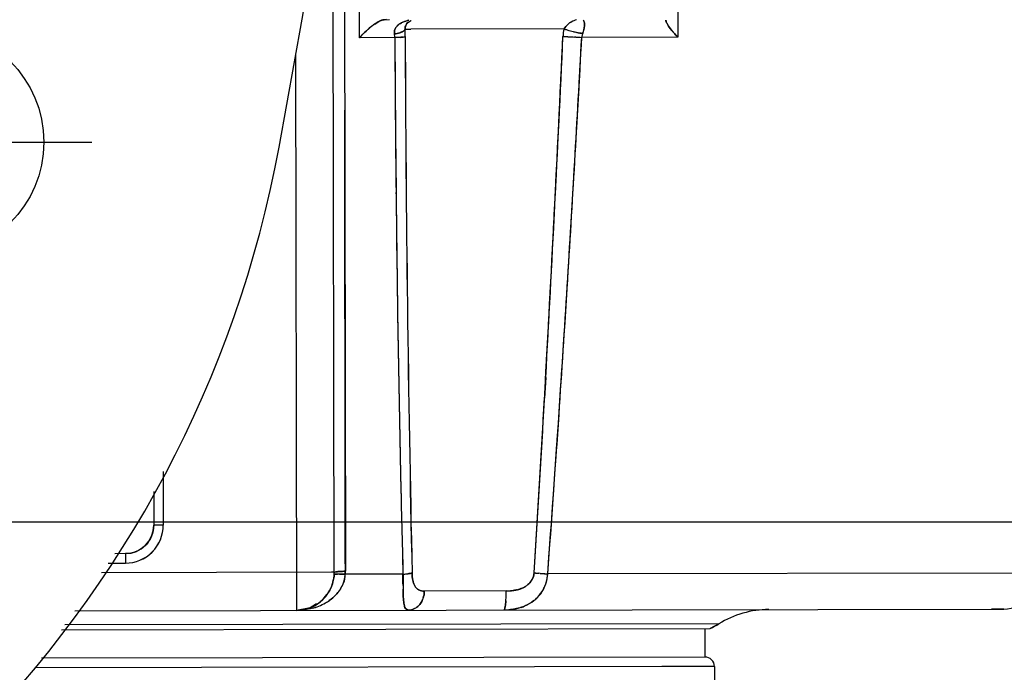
# Model space of a CAD drawing. Header units: millimetres. Extents: x 4086 to 10416, y 123 to 1549.
# Tile 143 of 256: x 7038 to 7051, y 1110 to 1119. Entities that reach past the tile are written whole.
import ezdxf

# ---------------------------------------------------------------- set-up
doc = ezdxf.new("R2010")
doc.units = ezdxf.units.MM
doc.linetypes.add('CENTER', pattern=[0.6, 0.375, -0.075, 0.075, -0.075])
for name, color, linetype in [('中心线', 7, 'Continuous'), ('外形图', 7, 'Continuous'), ('尺寸标注', 7, 'Continuous')]:
    doc.layers.add(name, color=color, linetype=linetype)
doc.styles.add('思源黑', font='SourceHanSansCN-Normal.ttf')
doc.dimstyles.new('尺寸标注_1_4比例中六', dxfattribs={"dimtxt": 10, "dimasz": 8, "dimexe": 2, "dimexo": 1.5, "dimgap": 1, "dimtad": 1, "dimdec": 1, "dimlfac": 4, "dimdsep": 46, "dimtxsty": '思源黑', "dimcen": 0.09, "dimadec": 0, "dimazin": 0, "dimtp": 0.01, "dimtm": 0.01, "dimtfac": 1, "dimtdec": 1, "dimtofl": 0, "dimtmove": 0, "dimatfit": 3, "dimfxl": 1, "dimtolj": 1, "dimarcsym": 0})

# ---------------------------------------------------------------- blocks, each defined once
blk = doc.blocks.new('*D661')
at = {"layer": 'Defpoints', "color": 0}
for p in [(7035.111, 1194.714), (7035.111, 1112.214), (7111.452, 1112.214)]:
    blk.add_point(p, dxfattribs=at)
at = {"layer": '尺寸标注', "color": 0, "lineweight": -2}
for p, q in [((7036.611, 1194.714), (7113.452, 1194.714)), ((7111.452, 1186.714), (7111.452, 1120.214)), ((7036.611, 1112.214), (7113.452, 1112.214)), ((7111.452, 1112.214), (7111.452, 1080.82))]:
    blk.add_line(p, q, dxfattribs=at)
at = {"layer": '尺寸标注', "color": 0}
for points in [[(7112.785, 1186.714), (7110.118, 1186.714), (7111.452, 1194.714)], [(7110.118, 1120.214), (7112.785, 1120.214), (7111.452, 1112.214)]]:
    blk.add_solid(points, dxfattribs=at)
at = {"layer": '尺寸标注', "color": 0, "insert": (7105.267, 1092.517), "char_height": 10, "attachment_point": 5, "rotation": 90, "style": '思源黑'}
blk.add_mtext('\\A1;330', dxfattribs=at)

msp = doc.modelspace()

# ---------------------------------------------------------------- linework, layer by layer
msp.add_circle((7036.783, 1117.214), 1.5)
at = {"layer": '中心线', "linetype": 'CENTER', "ltscale": 20}
msp.add_line((7034.593, 1117.214), (7038.914, 1117.214), dxfattribs=at)
at = {"layer": '外形图', "color": 7, "linetype": 'Continuous'}
for p, q in [((7042.106, 1111.549), (7042.089, 1121.261)), ((7042.239, 1119.975), (7042.251, 1111.563)), ((7042.438, 1118.588), (7042.436, 1119.975)), ((7046.627, 1119.982), (7046.628, 1118.595)), ((7042.793, 1118.826), (7042.755, 1118.825)), ((7042.763, 1118.825), (7042.832, 1118.826)), ((7043.067, 1118.783), (7043.112, 1118.813)), ((7043.068, 1118.784), (7043.112, 1118.813)), ((7043.068, 1118.784), (7043.113, 1118.813)), ((7043.112, 1118.813), (7043.119, 1118.814)), ((7043.038, 1118.701), (7043.114, 1118.701)), ((7043.041, 1118.735), (7043.054, 1118.765)), ((7043.042, 1118.737), (7043.054, 1118.765)), ((7043.054, 1118.765), (7043.068, 1118.784)), ((7045.129, 1118.705), (7043.114, 1118.701)), ((7046.485, 1118.775), (7046.485, 1118.775)), ((7042.902, 1118.589), (7042.438, 1118.588)), ((7045.286, 1118.596), (7045.268, 1118.597)), ((7046.628, 1118.595), (7045.362, 1118.593)), ((7046.575, 1118.652), (7046.573, 1118.654)), ((7046.616, 1118.608), (7046.615, 1118.609)), ((7041.594, 1118.362), (7041.607, 1111.049)), ((7042.919, 1116.534), (7042.918, 1116.55)), ((7044.888, 1114.114), (7044.873, 1113.844)), ((7039.854, 1112.877), (7039.855, 1112.17)), ((7039.729, 1112.613), (7039.73, 1112.17)), ((7039.838, 1112.17), (7039.73, 1112.17)), ((7039.855, 1112.17), (7039.838, 1112.17)), ((7039.356, 1111.795), (7039.22, 1111.794)), ((7039.356, 1111.795), (7039.356, 1111.67)), ((7042.068, 1111.549), (7039.044, 1111.544)), ((7039.132, 1111.669), (7039.356, 1111.67)), ((7042.106, 1111.549), (7042.068, 1111.549)), ((7042.25, 1111.523), (7042.251, 1111.542)), ((7042.251, 1111.542), (7042.251, 1111.563)), ((7042.103, 1111.492), (7042.081, 1111.421)), ((7042.106, 1111.523), (7042.103, 1111.492)), ((7043.009, 1111.525), (7042.25, 1111.523)), ((7044.816, 1111.535), (7044.798, 1111.536)), ((7044.816, 1111.535), (7044.859, 1111.532)), ((7051.413, 1111.539), (7044.914, 1111.528)), ((7042.047, 1111.313), (7042.028, 1111.289)), ((7042.056, 1111.341), (7042.047, 1111.313)), ((7044.368, 1111.303), (7043.29, 1111.301)), ((7041.936, 1111.173), (7041.92, 1111.163)), ((7042.003, 1111.257), (7041.936, 1111.173)), ((7038.692, 1111.043), (7050.912, 1111.065)), ((7041.787, 1111.082), (7041.61, 1111.048)), ((7041.873, 1111.134), (7041.787, 1111.082)), ((7050.915, 1111.065), (7050.754, 1111.064)), ((7038.516, 1110.793), (7047.053, 1110.808)), ((7047.167, 1110.871), (7038.56, 1110.856)), ((7046.982, 1110.808), (7046.983, 1110.433)), ((7047.167, 1110.871), (7047.053, 1110.808)), ((7046.983, 1110.433), (7038.251, 1110.418)), ((7046.934, 1110.308), (7038.163, 1110.292)), ((7047.108, 1110.308), (7046.414, 1110.307)), ((7047.108, 1110.308), (7047.11, 1109.558))]:
    msp.add_line(p, q, dxfattribs=at)
for centre, radius, start, end in [((6844.704, 1153.464), 200, 349.53729, 10.46271), ((7042.908, 1118.399), 0.457, 118.2072, 121.1178), ((7045.355, 1118.564), 0.266, 111.5492, 117.6643), ((7045.35, 1118.575), 0.253, 111.4551, 117.8665), ((7045.353, 1118.567), 0.263, 103.5547, 111.5166), ((7045.353, 1118.567), 0.263, 103.4887, 111.4569), ((7045.299, 1118.77), 0.0974, 12.3601, 16.1095), ((7045.3, 1118.77), 0.0973, 12.3855, 16.1399), ((7046.593, 1118.845), 0.128, 199.2625, 202.1933), ((7043.442, 1117.689), 1.347, 131.0279, 132.8493), ((7043.467, 1117.66), 1.386, 131.4555, 132.8328), ((7043.278, 1117.874), 1.1, 131.4283, 133.1638), ((7043.438, 1117.692), 1.342, 130.9799, 132.8352), ((7043.218, 1117.943), 1.009, 127.006, 131.4824), ((7043.266, 1117.89), 1.08, 128.6168, 131.5019), ((7043.249, 1117.911), 1.053, 128.5948, 131.0375), ((7043.262, 1117.895), 1.073, 128.9736, 130.9736), ((7043.188, 1117.985), 0.957, 128.2312, 128.9414), ((7043.163, 1118.017), 0.916, 127.0303, 128.5568), ((7043.163, 1118.018), 0.916, 127.0298, 128.5572), ((7043.159, 1118.022), 0.91, 127.03, 128.2358), ((7043.131, 1118.058), 0.864, 124.8629, 126.9668), ((7043.103, 1118.097), 0.817, 124.8134, 127.0502), ((7043.103, 1118.097), 0.817, 124.8182, 127.0455), ((7043.038, 1118.19), 0.704, 122.9848, 124.8092), ((7043.038, 1118.19), 0.704, 122.9836, 124.8085), ((7043.038, 1118.191), 0.702, 122.973, 124.804), ((7042.986, 1118.271), 0.607, 121.5668, 122.9787), ((7042.977, 1118.285), 0.59, 121.0804, 122.9816), ((7043.124, 1118.528), 0.29, 113.5924, 118.1058), ((7043.124, 1118.528), 0.289, 113.4847, 118.1238), ((7043.159, 1118.706), 0.122, 168.3967, 182.2004), ((7043.16, 1118.706), 0.122, 171.1728, 182.1905), ((7029.612, 1118.514), 13.427, 0.6587, 0.7986), ((7032.281, 1118.545), 10.758, 0.4833, 0.6585), ((7043.157, 1118.706), 0.119, 166.2325, 171.1658), ((7043.157, 1118.706), 0.119, 167.0955, 171.163), ((7043.155, 1118.707), 0.117, 161.0745, 168.3788), ((7043.154, 1118.707), 0.116, 160.8451, 167.1075), ((7043.154, 1118.707), 0.116, 160.7517, 166.2374), ((7043.15, 1118.708), 0.112, 155.8018, 161.0647), ((7043.148, 1118.709), 0.109, 149.2815, 155.791), ((7043.148, 1118.709), 0.11, 133.1706, 149.2417), ((7045.665, 1118.58), 0.551, 166.9419, 177.3324), ((7045.757, 1120.668), 2.062, 252.2609, 254.6789), ((7045.685, 1120.436), 1.819, 252.1974, 252.6476), ((7045.766, 1120.7), 2.095, 252.6703, 254.6798), ((7045.796, 1120.801), 2.2, 254.6064, 255.5573), ((7045.803, 1120.831), 2.231, 254.6527, 255.5714), ((7045.76, 1120.661), 2.055, 255.5618, 257.023), ((7045.748, 1120.615), 2.008, 255.5598, 257.0264), ((7045.017, 1118.78), 0.382, 338.905, 348.2319), ((7045.023, 1118.779), 0.377, 338.8059, 348.2864), ((7047.383, 1119.375), 1.085, 220.581, 221.8327), ((7047.372, 1119.365), 1.069, 220.5719, 221.6609), ((7042.469, 1118.574), 0.433, 4.7376, 8.5802), ((7042.47, 1118.574), 0.432, 4.7104, 8.5609), ((7042.483, 1118.575), 0.419, 1.9109, 4.7262), ((7042.483, 1118.575), 0.419, 1.9104, 4.7289), ((7463.924, 1120.948), 421.028, 180.321, 180.59843), ((7435.638, 1120.714), 392.741, 180.31004, 180.60987), ((7435.509, 1120.713), 392.613, 180.31001, 180.60751), ((7435.479, 1120.713), 392.582, 180.31, 180.60695), ((7042.971, 1118.922), 0.329, 276.9892, 278.2632), ((7042.971, 1118.921), 0.327, 276.9876, 278.2872), ((7033.95, 1118.559), 9.089, 0.2742, 0.4832), ((7435.662, 1120.079), 392.626, 180.21545, 181.24642), ((7435.661, 1120.079), 392.625, 180.2155, 181.24647), ((7435.657, 1120.078), 392.621, 180.21541, 181.24638), ((7431.847, 1120.03), 388.811, 180.21047, 181.25155), ((6623.114, 1137.718), 422.433, 356.44718, 357.40681), ((6585.115, 1139.598), 460.478, 356.80132, 357.3871), ((6559.826, 1140.875), 485.799, 356.84217, 357.37257), ((6578.498, 1139.928), 467.104, 356.83205, 357.38367), ((6691.039, 1137.529), 354.829, 355.79766, 356.9408), ((7045.743, 1128.459), 9.873, 266.3546, 266.8511), ((7045.742, 1128.44), 9.855, 266.3544, 266.842), ((6611.704, 1142.182), 434.3, 356.45374, 356.88646), ((6622.116, 1141.567), 423.869, 356.44966, 356.89304), ((7045.766, 1128.822), 10.237, 266.8242, 267.2133), ((7045.765, 1128.806), 10.221, 266.8333, 267.2135), ((7045.636, 1126.004), 7.416, 267.2854, 267.8831), ((7045.635, 1125.984), 7.396, 267.2915, 267.8833), ((7045.527, 1118.58), 0.165, 169.6981, 175.4608), ((7045.526, 1118.58), 0.164, 169.6474, 175.4409), ((7045.536, 1118.578), 0.175, 164.1216, 169.6559), ((7045.533, 1118.579), 0.172, 164.0548, 169.688), ((7045.545, 1118.575), 0.184, 158.6109, 164.0461), ((7045.543, 1118.576), 0.181, 158.628, 164.1313), ((7048.165, 1120.107), 2.155, 224.0216, 224.5177), ((7048.173, 1120.115), 2.167, 224.0626, 224.5213), ((7047.204, 1119.203), 0.836, 225.3603, 226.551), ((7048.214, 1120.157), 2.226, 224.2633, 224.5455), ((7026.628, 1119.869), 15, 280.4627, 349.5373), ((7365.028, 1119.809), 322.126, 180.57894, 181.25064), ((7364.979, 1119.808), 322.077, 180.57955, 181.2503), ((7364.762, 1119.804), 321.86, 180.58211, 181.24902), ((7367.488, 1119.828), 324.586, 180.58161, 181.24425), ((6701.253, 1136.656), 344.58, 356.16824, 356.44978), ((6719.206, 1135.513), 326.591, 356.1578, 356.45484), ((6682.197, 1134.301), 363.252, 356.40766, 356.77151), ((6682.221, 1134.3), 363.228, 356.40767, 356.77157), ((6720.705, 1132.007), 324.676, 356.38598, 356.79309), ((6746.111, 1133.744), 299.628, 355.74792, 356.15067), ((6774.622, 1131.726), 271.046, 355.72634, 356.17156), ((7331.2, 1119.205), 288.293, 181.27542, 181.52651), ((7288.595, 1118.2), 245.676, 181.26403, 181.55692), ((7331.226, 1119.205), 288.319, 181.27693, 181.5265), ((7331.233, 1119.206), 288.326, 181.27732, 181.5265), ((7039.355, 1112.17), 0.5, 270.0994, 0.1001), ((7039.355, 1112.169), 0.5, 270.0887, 0.1108), ((7039.355, 1112.17), 0.375, 270.0997, 0.0997), ((7039.352, 1112.173), 0.38, 312.2347, 316.5801), ((7041.606, 1111.548), 0.5, 270.0997, 0.0997), ((7041.606, 1111.548), 0.5, 270.0887, 0.1107), ((7042.251, 1110.339), 1.223, 93.4993, 94.3388), ((7042.25, 1110.341), 1.22, 93.4953, 94.3335), ((7041.489, 1111.562), 0.762, 357.1266, 0.0803), ((7044.527, 1111.556), 0.209, 345.8771, 355.8545), ((7046.704, 1137.663), 26.196, 265.6911, 265.8287), ((7046.696, 1137.552), 26.085, 265.6905, 265.8288), ((7041.6, 1111.55), 0.506, 340.8591, 350.0298), ((7041.609, 1111.549), 0.497, 349.9772, 357.0608), ((7042.144, 1109.646), 1.88, 89.0579, 89.8225), ((7042.145, 1109.669), 1.857, 89.1113, 89.8419), ((7042.109, 1107.611), 3.915, 87.9271, 89.0325), ((7041.855, 1111.549), 0.396, 351.1309, 354.8077), ((7041.891, 1111.543), 0.36, 351.2065, 355.2546), ((7041.852, 1111.549), 0.4, 354.8056, 356.274), ((7041.905, 1111.542), 0.346, 355.2709, 356.9013), ((7042.89, 1113.409), 1.888, 273.6308, 275.1981), ((7042.89, 1113.4), 1.879, 273.6242, 275.1989), ((7056.838, 1111.51), 13.828, 179.9383, 180.5615), ((7042.941, 1112.827), 1.304, 275.2528, 275.7465), ((7042.942, 1112.817), 1.293, 275.2611, 275.7584), ((7043.559, 1111.531), 0.429, 188.5066, 191.859), ((7044.515, 1111.562), 0.223, 322.5976, 330.4349), ((7044.521, 1111.557), 0.215, 322.6352, 330.7779), ((7044.518, 1111.558), 0.218, 330.8474, 345.9062), ((7046.086, 1128.94), 17.452, 265.9698, 266.1502), ((7046.081, 1128.875), 17.386, 265.9698, 266.1508), ((7044.428, 1111.553), 0.486, 339.4709, 354.2304), ((7044.435, 1111.553), 0.48, 354.2265, 357.0599), ((7044.483, 1111.544), 0.431, 353.9262, 357.8342), ((7050.914, 1111.565), 0.5, 270.0997, 357.0997), ((7041.605, 1111.549), 0.501, 328.3037, 330.4728), ((7049.821, 1111.442), 6.811, 180.5725, 180.9938), ((7048.702, 1111.431), 5.692, 180.5846, 181.0739), ((7043.272, 1111.421), 0.117, 231.7442, 243.0591), ((7043.269, 1111.416), 0.112, 231.6683, 243.4753), ((7042.453, 1111.298), 1.915, 357.2607, 0.1554), ((7042.455, 1111.298), 1.913, 357.2593, 0.1569), ((7044.375, 1111.938), 0.635, 269.3588, 275.5252), ((7044.375, 1111.948), 0.644, 269.3863, 274.2499), ((7044.383, 1111.855), 0.551, 275.5376, 281.8418), ((7044.396, 1111.793), 0.488, 281.8666, 286.2141), ((7044.402, 1111.772), 0.466, 281.5977, 286.148), ((7044.399, 1111.781), 0.475, 283.2812, 286.2465), ((7044.411, 1111.74), 0.433, 286.2635, 288.3255), ((7044.426, 1111.694), 0.384, 288.2616, 293.8818), ((7044.423, 1111.705), 0.396, 288.3069, 291.8074), ((7044.434, 1111.676), 0.365, 291.8287, 293.9492), ((7044.446, 1111.649), 0.335, 293.9138, 298.8123), ((7044.463, 1111.619), 0.301, 298.8146, 306.0499), ((7044.464, 1111.617), 0.299, 298.7875, 306.0801), ((7044.46, 1111.624), 0.307, 298.8365, 302.5648), ((7044.468, 1111.61), 0.291, 302.5726, 306.1283), ((7044.43, 1111.557), 0.487, 315.8179, 331.1905), ((7044.436, 1111.552), 0.478, 315.7282, 331.3678), ((7044.439, 1111.55), 0.475, 331.4134, 337.2796), ((7044.437, 1111.553), 0.478, 331.2403, 335.3998), ((7044.438, 1111.552), 0.477, 335.4033, 337.0788), ((7044.442, 1111.549), 0.472, 337.2841, 339.408), ((7041.604, 1111.551), 0.503, 308.8961, 311.5695), ((7041.606, 1111.548), 0.5, 311.5683, 315.7325), ((7041.608, 1111.547), 0.498, 315.7343, 318.2765), ((7041.607, 1111.548), 0.499, 318.2808, 323.654), ((7041.674, 1111.698), 0.636, 299.865, 305.1072), ((7041.675, 1111.698), 0.636, 299.8635, 305.1099), ((7043.016, 1111.295), 0.273, 334.8779, 341.1455), ((7043.018, 1111.294), 0.271, 334.855, 341.1678), ((7042.901, 1111.278), 1.466, 355.8842, 357.2239), ((7042.91, 1111.277), 1.457, 355.879, 357.227), ((7044.426, 1111.562), 0.493, 308.4888, 315.6785), ((7044.429, 1111.558), 0.487, 308.5426, 315.7868), ((7041.606, 1111.544), 0.496, 270.1047, 273.9451), ((7041.605, 1111.553), 0.505, 273.9557, 289.4461), ((7041.607, 1111.548), 0.499, 289.4764, 291.2372), ((7041.608, 1111.545), 0.496, 291.2353, 295.1512), ((7041.623, 1111.807), 0.757, 284.7175, 291.6198), ((7041.623, 1111.806), 0.756, 284.7116, 291.624), ((7041.609, 1111.543), 0.494, 295.1533, 296.249), ((7041.606, 1111.548), 0.499, 296.2832, 306.488), ((7041.647, 1111.748), 0.693, 291.6172, 299.834), ((7041.647, 1111.747), 0.692, 291.6276, 299.8471), ((7043.071, 1111.25), 0.201, 296.8543, 307.2886), ((7044.337, 1111.904), 0.851, 270.0625, 274.3374), ((7044.337, 1111.9), 0.847, 270.0565, 274.7822), ((7044.383, 1111.642), 0.584, 288.2857, 293.359), ((7044.386, 1111.634), 0.575, 288.283, 293.4229), ((7047.827, 1109.809), 1.25, 90.0997, 121.8881), ((7046.506, 1111.932), 1.25, 295.9417, 301.8881), ((7046.983, 1110.308), 0.125, 0.0997, 90.0997)]:
    msp.add_arc(centre, radius, start, end, dxfattribs=at)
for points in [[(7042.637, 1118.767), (7042.655, 1118.78), (7042.673, 1118.792), (7042.692, 1118.802)], [(7042.711, 1118.811), (7042.727, 1118.818), (7042.745, 1118.825), (7042.763, 1118.825)], [(7043.088, 1118.817), (7043.06, 1118.812), (7043.034, 1118.804), (7043.008, 1118.793)], [(7043.009, 1118.793), (7043.034, 1118.804), (7043.061, 1118.812), (7043.087, 1118.817)], [(7045.231, 1118.799), (7045.212, 1118.789), (7045.193, 1118.776), (7045.177, 1118.761)], [(7045.177, 1118.761), (7045.193, 1118.776), (7045.212, 1118.789), (7045.231, 1118.799)], [(7046.469, 1118.821), (7046.47, 1118.805), (7046.477, 1118.789), (7046.484, 1118.775)], [(7042.525, 1118.676), (7042.495, 1118.648), (7042.466, 1118.619), (7042.438, 1118.588)], [(7042.525, 1118.676), (7042.495, 1118.648), (7042.466, 1118.619), (7042.438, 1118.588)], [(7042.526, 1118.676), (7042.495, 1118.648), (7042.466, 1118.619), (7042.438, 1118.588)], [(7042.438, 1118.588), (7042.467, 1118.618), (7042.495, 1118.648), (7042.525, 1118.676)], [(7042.897, 1118.638), (7042.895, 1118.658), (7042.897, 1118.679), (7042.905, 1118.698)], [(7042.904, 1118.697), (7042.897, 1118.678), (7042.894, 1118.658), (7042.897, 1118.638)], [(7042.988, 1118.783), (7042.972, 1118.775), (7042.957, 1118.764), (7042.944, 1118.752)], [(7042.945, 1118.753), (7042.958, 1118.765), (7042.972, 1118.775), (7042.988, 1118.783)], [(7043.039, 1118.602), (7043.039, 1118.634), (7043.038, 1118.667), (7043.038, 1118.699)], [(7043.039, 1118.602), (7043.039, 1118.634), (7043.038, 1118.667), (7043.038, 1118.699)], [(7043.039, 1118.602), (7043.039, 1118.634), (7043.038, 1118.667), (7043.038, 1118.699)], [(7045.129, 1118.705), (7045.121, 1118.673), (7045.114, 1118.639), (7045.119, 1118.607)], [(7045.129, 1118.705), (7045.121, 1118.673), (7045.114, 1118.639), (7045.119, 1118.607)], [(7045.177, 1118.761), (7045.159, 1118.744), (7045.143, 1118.724), (7045.129, 1118.705)], [(7045.129, 1118.705), (7045.143, 1118.725), (7045.159, 1118.744), (7045.177, 1118.761)], [(7042.97, 1118.654), (7042.946, 1118.647), (7042.922, 1118.642), (7042.897, 1118.638)], [(7042.897, 1118.638), (7042.921, 1118.642), (7042.945, 1118.647), (7042.969, 1118.654)], [(7042.971, 1118.592), (7042.948, 1118.591), (7042.925, 1118.59), (7042.902, 1118.589)], [(7045.297, 1118.658), (7045.323, 1118.652), (7045.348, 1118.647), (7045.374, 1118.643)], [(7045.374, 1118.643), (7045.348, 1118.647), (7045.323, 1118.652), (7045.298, 1118.658)], [(7046.621, 1118.603), (7046.605, 1118.619), (7046.59, 1118.635), (7046.575, 1118.652)], [(7042.251, 1111.563), (7042.248, 1113.586), (7042.246, 1115.61), (7042.243, 1117.633)], [(7042.251, 1111.563), (7042.248, 1113.586), (7042.246, 1115.609), (7042.243, 1117.632)], [(7042.251, 1111.563), (7042.248, 1113.586), (7042.246, 1115.609), (7042.243, 1117.632)], [(7039.73, 1112.17), (7039.729, 1112.121), (7039.72, 1112.071), (7039.702, 1112.026)], [(7039.702, 1112.026), (7039.684, 1111.984), (7039.659, 1111.945), (7039.628, 1111.912)], [(7039.5, 1111.824), (7039.454, 1111.805), (7039.405, 1111.796), (7039.356, 1111.795)], [(7039.607, 1111.892), (7039.576, 1111.863), (7039.539, 1111.84), (7039.5, 1111.824)], [(7042.175, 1111.559), (7042.2, 1111.561), (7042.226, 1111.562), (7042.251, 1111.563)], [(7042.251, 1111.563), (7042.226, 1111.562), (7042.201, 1111.561), (7042.176, 1111.559)], [(7042.251, 1111.563), (7042.226, 1111.562), (7042.201, 1111.561), (7042.176, 1111.559)], [(7042.251, 1111.563), (7042.226, 1111.562), (7042.201, 1111.561), (7042.176, 1111.559)], [(7044.736, 1111.541), (7044.733, 1111.51), (7044.724, 1111.479), (7044.709, 1111.452)], [(7044.709, 1111.452), (7044.724, 1111.479), (7044.734, 1111.51), (7044.736, 1111.541)], [(7042.173, 1111.525), (7042.199, 1111.525), (7042.225, 1111.524), (7042.25, 1111.523)], [(7042.246, 1111.488), (7042.241, 1111.452), (7042.23, 1111.416), (7042.215, 1111.383)], [(7042.216, 1111.385), (7042.23, 1111.418), (7042.241, 1111.453), (7042.247, 1111.488)], [(7043.01, 1111.373), (7043.009, 1111.424), (7043.009, 1111.474), (7043.009, 1111.525)], [(7043.139, 1111.443), (7043.133, 1111.474), (7043.13, 1111.506), (7043.129, 1111.538)], [(7043.135, 1111.467), (7043.131, 1111.491), (7043.13, 1111.514), (7043.129, 1111.538)], [(7043.129, 1111.538), (7043.13, 1111.506), (7043.133, 1111.474), (7043.139, 1111.443)], [(7043.152, 1111.399), (7043.147, 1111.413), (7043.143, 1111.428), (7043.139, 1111.443)], [(7044.692, 1111.426), (7044.677, 1111.407), (7044.659, 1111.39), (7044.64, 1111.376)], [(7044.692, 1111.426), (7044.677, 1111.407), (7044.659, 1111.39), (7044.64, 1111.376)], [(7044.692, 1111.426), (7044.677, 1111.407), (7044.659, 1111.39), (7044.64, 1111.376)], [(7044.64, 1111.376), (7044.659, 1111.39), (7044.677, 1111.407), (7044.692, 1111.426)], [(7044.877, 1111.366), (7044.895, 1111.408), (7044.907, 1111.453), (7044.912, 1111.499)], [(7042.126, 1111.252), (7042.163, 1111.291), (7042.194, 1111.336), (7042.216, 1111.385)], [(7042.215, 1111.383), (7042.193, 1111.335), (7042.162, 1111.29), (7042.126, 1111.252)], [(7043.014, 1111.219), (7043.012, 1111.254), (7043.011, 1111.289), (7043.011, 1111.325)], [(7043.011, 1111.324), (7043.011, 1111.289), (7043.012, 1111.254), (7043.014, 1111.219)], [(7043.199, 1111.328), (7043.187, 1111.338), (7043.177, 1111.35), (7043.169, 1111.364)], [(7043.2, 1111.328), (7043.187, 1111.338), (7043.177, 1111.35), (7043.169, 1111.364)], [(7043.199, 1111.328), (7043.187, 1111.338), (7043.177, 1111.35), (7043.169, 1111.364)], [(7043.169, 1111.364), (7043.177, 1111.35), (7043.187, 1111.338), (7043.199, 1111.328)], [(7043.29, 1111.301), (7043.266, 1111.301), (7043.24, 1111.305), (7043.219, 1111.316)], [(7043.29, 1111.301), (7043.266, 1111.301), (7043.24, 1111.305), (7043.219, 1111.316)], [(7043.29, 1111.301), (7043.266, 1111.301), (7043.24, 1111.305), (7043.219, 1111.316)], [(7043.219, 1111.316), (7043.24, 1111.305), (7043.266, 1111.301), (7043.29, 1111.301)], [(7043.275, 1111.207), (7043.285, 1111.237), (7043.29, 1111.269), (7043.29, 1111.301)], [(7043.29, 1111.301), (7043.29, 1111.269), (7043.285, 1111.237), (7043.275, 1111.207)], [(7044.368, 1111.303), (7044.411, 1111.303), (7044.454, 1111.307), (7044.496, 1111.315)], [(7044.496, 1111.315), (7044.472, 1111.31), (7044.447, 1111.307), (7044.423, 1111.305)], [(7044.508, 1111.318), (7044.504, 1111.317), (7044.5, 1111.316), (7044.496, 1111.315)], [(7044.532, 1111.324), (7044.558, 1111.332), (7044.584, 1111.342), (7044.608, 1111.355)], [(7042.126, 1111.252), (7042.1, 1111.225), (7042.071, 1111.2), (7042.04, 1111.178)], [(7042.04, 1111.178), (7042.071, 1111.2), (7042.1, 1111.225), (7042.126, 1111.252)], [(7043.028, 1111.106), (7043.022, 1111.13), (7043.019, 1111.155), (7043.017, 1111.18)], [(7043.017, 1111.179), (7043.019, 1111.155), (7043.022, 1111.13), (7043.028, 1111.107)], [(7043.23, 1111.126), (7043.243, 1111.142), (7043.255, 1111.16), (7043.263, 1111.179)], [(7043.263, 1111.179), (7043.255, 1111.16), (7043.243, 1111.142), (7043.23, 1111.126)], [(7044.359, 1111.125), (7044.361, 1111.141), (7044.363, 1111.157), (7044.364, 1111.172)], [(7044.364, 1111.172), (7044.363, 1111.157), (7044.361, 1111.141), (7044.359, 1111.125)], [(7044.733, 1111.177), (7044.697, 1111.148), (7044.657, 1111.124), (7044.614, 1111.106)], [(7044.614, 1111.106), (7044.657, 1111.124), (7044.697, 1111.148), (7044.733, 1111.177)], [(7041.815, 1111.075), (7041.748, 1111.057), (7041.677, 1111.049), (7041.607, 1111.048)], [(7043.081, 1111.051), (7043.062, 1111.051), (7043.043, 1111.068), (7043.035, 1111.085)], [(7043.036, 1111.085), (7043.043, 1111.068), (7043.062, 1111.051), (7043.081, 1111.051)], [(7043.081, 1111.051), (7043.109, 1111.051), (7043.137, 1111.058), (7043.162, 1111.071)], [(7043.162, 1111.071), (7043.137, 1111.058), (7043.109, 1111.051), (7043.081, 1111.051)], [(7043.193, 1111.09), (7043.207, 1111.101), (7043.219, 1111.113), (7043.23, 1111.126)], [(7043.23, 1111.126), (7043.219, 1111.113), (7043.207, 1111.101), (7043.193, 1111.09)], [(7044.566, 1111.088), (7044.513, 1111.07), (7044.457, 1111.06), (7044.402, 1111.056)], [(7044.408, 1111.056), (7044.462, 1111.061), (7044.515, 1111.071), (7044.566, 1111.088)]]:
    msp.add_open_spline(points, degree=3, dxfattribs=at)
for points, knots in [([(7042.692, 1118.802), (7042.688, 1118.8), (7042.68, 1118.795), (7042.672, 1118.79), (7042.668, 1118.788)], [0, 0, 0, 0, 3771.897396, 7689.30027, 7689.30027, 7689.30027, 7689.30027]), ([(7042.717, 1118.814), (7042.713, 1118.812), (7042.705, 1118.808), (7042.697, 1118.804), (7042.692, 1118.802)], [0, 0, 0, 0, 3730.041095, 7689.362228, 7689.362228, 7689.362228, 7689.362228]), ([(7042.717, 1118.814), (7042.713, 1118.812), (7042.705, 1118.808), (7042.697, 1118.804), (7042.692, 1118.802)], [0, 0, 0, 0, 3730.116705, 7689.362229, 7689.362229, 7689.362229, 7689.362229]), ([(7042.717, 1118.814), (7042.713, 1118.812), (7042.705, 1118.808), (7042.696, 1118.804), (7042.692, 1118.802)], [0, 0, 0, 0, 3729.476681, 7689.362247, 7689.362247, 7689.362247, 7689.362247]), ([(7042.692, 1118.802), (7042.695, 1118.803), (7042.702, 1118.807), (7042.708, 1118.81), (7042.711, 1118.811)], [0, 0, 0, 0, 3917.658646, 7689.290187, 7689.290187, 7689.290187, 7689.290187]), ([(7042.737, 1118.821), (7042.734, 1118.82), (7042.727, 1118.818), (7042.721, 1118.815), (7042.717, 1118.814)], [0, 0, 0, 0, 3708.887818, 7689.35467, 7689.35467, 7689.35467, 7689.35467]), ([(7042.762, 1118.825), (7042.758, 1118.825), (7042.75, 1118.824), (7042.741, 1118.822), (7042.737, 1118.821)], [0, 0, 0, 0, 3559.010661, 7689.27068, 7689.27068, 7689.27068, 7689.27068]), ([(7042.762, 1118.825), (7042.758, 1118.825), (7042.75, 1118.824), (7042.741, 1118.822), (7042.737, 1118.821)], [0, 0, 0, 0, 3559.07175, 7689.2707, 7689.2707, 7689.2707, 7689.2707]), ([(7045.38, 1118.821), (7045.383, 1118.818), (7045.388, 1118.811), (7045.392, 1118.802), (7045.393, 1118.797)], [0, 0, 0, 0, 3407.523956, 7660.857802, 7660.857802, 7660.857802, 7660.857802]), ([(7045.393, 1118.797), (7045.392, 1118.802), (7045.388, 1118.811), (7045.383, 1118.818), (7045.38, 1118.821)], [0, 0, 0, 0, 4253.069144, 7660.885884, 7660.885884, 7660.885884, 7660.885884]), ([(7046.472, 1118.804), (7046.471, 1118.807), (7046.469, 1118.812), (7046.468, 1118.818), (7046.468, 1118.821)], [0, 0, 0, 0, 4174.028926, 7649.559516, 7649.559516, 7649.559516, 7649.559516]), ([(7046.472, 1118.803), (7046.471, 1118.806), (7046.469, 1118.812), (7046.468, 1118.818), (7046.468, 1118.821)], [0, 0, 0, 0, 4188.285355, 7649.547193, 7649.547193, 7649.547193, 7649.547193]), ([(7046.472, 1118.804), (7046.471, 1118.807), (7046.469, 1118.812), (7046.468, 1118.818), (7046.468, 1118.821)], [0, 0, 0, 0, 4173.805344, 7649.559347, 7649.559347, 7649.559347, 7649.559347]), ([(7046.474, 1118.797), (7046.474, 1118.798), (7046.473, 1118.8), (7046.472, 1118.803), (7046.472, 1118.804)], [0, 0, 0, 0, 3922.176053, 7649.224486, 7649.224486, 7649.224486, 7649.224486]), ([(7046.485, 1118.774), (7046.482, 1118.78), (7046.477, 1118.789), (7046.473, 1118.799), (7046.472, 1118.804)], [0, 0, 0, 0, 4132.530604, 7648.905956, 7648.905956, 7648.905956, 7648.905956]), ([(7046.485, 1118.775), (7046.483, 1118.778), (7046.479, 1118.786), (7046.476, 1118.793), (7046.474, 1118.797)], [0, 0, 0, 0, 4035.440805, 7648.799019, 7648.799019, 7648.799019, 7648.799019]), ([(7046.485, 1118.775), (7046.483, 1118.778), (7046.479, 1118.786), (7046.476, 1118.793), (7046.474, 1118.797)], [0, 0, 0, 0, 4035.314975, 7648.799186, 7648.799186, 7648.799186, 7648.799186]), ([(7042.923, 1118.731), (7042.919, 1118.725), (7042.912, 1118.715), (7042.906, 1118.703), (7042.904, 1118.697)], [0, 0, 0, 0, 3842.24087, 7684.785426, 7684.785426, 7684.785426, 7684.785426]), ([(7042.905, 1118.698), (7042.907, 1118.704), (7042.912, 1118.715), (7042.919, 1118.726), (7042.923, 1118.731)], [0, 0, 0, 0, 3840.570244, 7684.727585, 7684.727585, 7684.727585, 7684.727585]), ([(7042.923, 1118.731), (7042.927, 1118.735), (7042.933, 1118.743), (7042.941, 1118.75), (7042.945, 1118.753)], [0, 0, 0, 0, 3837.406236, 7685.195883, 7685.195883, 7685.195883, 7685.195883]), ([(7042.944, 1118.752), (7042.94, 1118.749), (7042.933, 1118.742), (7042.926, 1118.735), (7042.923, 1118.731)], [0, 0, 0, 0, 3846.720423, 7685.261019, 7685.261019, 7685.261019, 7685.261019]), ([(7043.018, 1118.676), (7043.015, 1118.674), (7043.007, 1118.669), (7043, 1118.666), (7042.995, 1118.664)], [0, 0, 0, 0, 3587.036365, 7682.682639, 7682.682639, 7682.682639, 7682.682639]), ([(7042.995, 1118.664), (7042.999, 1118.666), (7043.007, 1118.669), (7043.015, 1118.674), (7043.018, 1118.676)], [0, 0, 0, 0, 4092.017972, 7682.607692, 7682.607692, 7682.607692, 7682.607692]), ([(7043.038, 1118.701), (7043.037, 1118.696), (7043.032, 1118.687), (7043.023, 1118.68), (7043.018, 1118.676)], [0, 0, 0, 0, 3264.917483, 7682.890939, 7682.890939, 7682.890939, 7682.890939]), ([(7043.018, 1118.676), (7043.023, 1118.68), (7043.032, 1118.686), (7043.037, 1118.696), (7043.038, 1118.701)], [0, 0, 0, 0, 4416.673263, 7682.817557, 7682.817557, 7682.817557, 7682.817557]), ([(7043.038, 1118.725), (7043.039, 1118.727), (7043.039, 1118.732), (7043.041, 1118.736), (7043.041, 1118.739)], [0, 0, 0, 0, 3977.903724, 7683.839026, 7683.839026, 7683.839026, 7683.839026]), ([(7043.038, 1118.701), (7043.038, 1118.705), (7043.038, 1118.713), (7043.038, 1118.721), (7043.038, 1118.725)], [0, 0, 0, 0, 3899.521355, 7683.385557, 7683.385557, 7683.385557, 7683.385557]), ([(7043.041, 1118.739), (7043.042, 1118.74), (7043.043, 1118.742), (7043.044, 1118.745), (7043.045, 1118.746)], [0, 0, 0, 0, 3945.557413, 7684.069054, 7684.069054, 7684.069054, 7684.069054]), ([(7043.041, 1118.739), (7043.042, 1118.74), (7043.043, 1118.742), (7043.044, 1118.745), (7043.045, 1118.746)], [0, 0, 0, 0, 3945.623655, 7684.069055, 7684.069055, 7684.069055, 7684.069055]), ([(7043.045, 1118.746), (7043.046, 1118.748), (7043.05, 1118.752), (7043.055, 1118.755), (7043.057, 1118.755)], [0, 0, 0, 0, 3865.468024, 7684.197161, 7684.197161, 7684.197161, 7684.197161]), ([(7043.077, 1118.792), (7043.072, 1118.788), (7043.064, 1118.78), (7043.057, 1118.77), (7043.054, 1118.765)], [0, 0, 0, 0, 3836.361431, 7684.793512, 7684.793512, 7684.793512, 7684.793512]), ([(7043.054, 1118.765), (7043.057, 1118.77), (7043.063, 1118.779), (7043.071, 1118.788), (7043.076, 1118.791)], [0, 0, 0, 0, 3933.155679, 7684.710844, 7684.710844, 7684.710844, 7684.710844]), ([(7043.054, 1118.765), (7043.057, 1118.77), (7043.063, 1118.779), (7043.071, 1118.788), (7043.076, 1118.791)], [0, 0, 0, 0, 3933.167511, 7684.710831, 7684.710831, 7684.710831, 7684.710831]), ([(7045.396, 1118.735), (7045.396, 1118.729), (7045.394, 1118.719), (7045.392, 1118.708), (7045.391, 1118.702)], [0, 0, 0, 0, 3661.296279, 7658.527623, 7658.527623, 7658.527623, 7658.527623]), ([(7045.391, 1118.702), (7045.392, 1118.708), (7045.394, 1118.719), (7045.396, 1118.729), (7045.396, 1118.735)], [0, 0, 0, 0, 3999.878339, 7658.499313, 7658.499313, 7658.499313, 7658.499313]), ([(7045.395, 1118.791), (7045.396, 1118.786), (7045.397, 1118.775), (7045.398, 1118.764), (7045.398, 1118.757)], [0, 0, 0, 0, 3469.780418, 7659.892635, 7659.892635, 7659.892635, 7659.892635]), ([(7045.398, 1118.757), (7045.398, 1118.764), (7045.397, 1118.775), (7045.396, 1118.786), (7045.395, 1118.791)], [0, 0, 0, 0, 4189.562481, 7659.887279, 7659.887279, 7659.887279, 7659.887279]), ([(7045.398, 1118.757), (7045.398, 1118.754), (7045.397, 1118.746), (7045.397, 1118.739), (7045.396, 1118.735)], [0, 0, 0, 0, 3665.392647, 7659.177262, 7659.177262, 7659.177262, 7659.177262]), ([(7045.396, 1118.735), (7045.397, 1118.739), (7045.397, 1118.746), (7045.398, 1118.754), (7045.398, 1118.757)], [0, 0, 0, 0, 3992.066169, 7659.164467, 7659.164467, 7659.164467, 7659.164467]), ([(7046.484, 1118.775), (7046.491, 1118.762), (7046.529, 1118.702), (7046.575, 1118.647), (7046.616, 1118.607)], [0, 0, 0, 0, 1534.558467, 7646.320505, 7646.320505, 7646.320505, 7646.320505]), ([(7046.575, 1118.652), (7046.565, 1118.663), (7046.532, 1118.701), (7046.502, 1118.743), (7046.485, 1118.774)], [0, 0, 0, 0, 2193.990022, 7646.053748, 7646.053748, 7646.053748, 7646.053748]), ([(7042.969, 1118.654), (7042.973, 1118.655), (7042.982, 1118.658), (7042.991, 1118.662), (7042.995, 1118.664)], [0, 0, 0, 0, 4002.059479, 7682.593737, 7682.593737, 7682.593737, 7682.593737]), ([(7042.995, 1118.664), (7042.991, 1118.662), (7042.983, 1118.659), (7042.974, 1118.656), (7042.97, 1118.654)], [0, 0, 0, 0, 3690.458129, 7682.675705, 7682.675705, 7682.675705, 7682.675705]), ([(7043.011, 1118.596), (7043.005, 1118.595), (7042.992, 1118.594), (7042.979, 1118.593), (7042.971, 1118.592)], [0, 0, 0, 0, 3456.922576, 7680.974676, 7680.974676, 7680.974676, 7680.974676]), ([(7042.971, 1118.592), (7042.978, 1118.593), (7042.992, 1118.594), (7043.005, 1118.595), (7043.011, 1118.596)], [0, 0, 0, 0, 4225.700405, 7680.849649, 7680.849649, 7680.849649, 7680.849649]), ([(7043.019, 1118.597), (7043.023, 1118.598), (7043.03, 1118.599), (7043.037, 1118.6), (7043.039, 1118.602)], [0, 0, 0, 0, 5184.530763, 7680.608741, 7680.608741, 7680.608741, 7680.608741]), ([(7042.106, 1111.549), (7042.106, 1111.552), (7042.122, 1111.553), (7042.13, 1111.556), (7042.137, 1111.556)], [0, 0, 0, 0, 2004.431012, 7515.018304, 7515.018304, 7515.018304, 7515.018304]), ([(7042.138, 1111.556), (7042.135, 1111.556), (7042.13, 1111.556), (7042.125, 1111.555), (7042.123, 1111.555)], [0, 0, 0, 0, 4026.809066, 7515.016098, 7515.016098, 7515.016098, 7515.016098]), ([(7042.137, 1111.556), (7042.135, 1111.556), (7042.13, 1111.556), (7042.125, 1111.555), (7042.123, 1111.555)], [0, 0, 0, 0, 4019.82657, 7515.017545, 7515.017545, 7515.017545, 7515.017545]), ([(7042.137, 1111.556), (7042.143, 1111.557), (7042.155, 1111.558), (7042.168, 1111.559), (7042.175, 1111.559)], [0, 0, 0, 0, 3428.868811, 7514.717919, 7514.717919, 7514.717919, 7514.717919]), ([(7042.158, 1111.558), (7042.154, 1111.558), (7042.147, 1111.557), (7042.14, 1111.557), (7042.137, 1111.556)], [0, 0, 0, 0, 3969.156555, 7514.882906, 7514.882906, 7514.882906, 7514.882906]), ([(7042.158, 1111.558), (7042.154, 1111.558), (7042.148, 1111.557), (7042.141, 1111.557), (7042.137, 1111.556)], [0, 0, 0, 0, 3965.803557, 7514.881249, 7514.881249, 7514.881249, 7514.881249]), ([(7042.176, 1111.559), (7042.169, 1111.559), (7042.156, 1111.558), (7042.144, 1111.557), (7042.138, 1111.556)], [0, 0, 0, 0, 4072.189372, 7514.8225, 7514.8225, 7514.8225, 7514.8225]), ([(7042.124, 1111.525), (7042.12, 1111.525), (7042.114, 1111.525), (7042.108, 1111.524), (7042.106, 1111.524)], [0, 0, 0, 0, 4960.495152, 7514.426576, 7514.426576, 7514.426576, 7514.426576]), ([(7042.106, 1111.523), (7042.106, 1111.525), (7042.115, 1111.524), (7042.119, 1111.525), (7042.123, 1111.525)], [0, 0, 0, 0, 1904.113949, 7514.390453, 7514.390453, 7514.390453, 7514.390453]), ([(7042.106, 1111.524), (7042.106, 1111.524), (7042.106, 1111.524), (7042.106, 1111.523), (7042.106, 1111.523)], [0, 0, 0, 0, 4824.860517, 7514.463521, 7514.463521, 7514.463521, 7514.463521]), ([(7042.123, 1111.525), (7042.127, 1111.525), (7042.136, 1111.526), (7042.145, 1111.526), (7042.15, 1111.526)], [0, 0, 0, 0, 3357.789836, 7514.142883, 7514.142883, 7514.142883, 7514.142883]), ([(7042.15, 1111.526), (7042.145, 1111.526), (7042.136, 1111.526), (7042.128, 1111.525), (7042.124, 1111.525)], [0, 0, 0, 0, 4155.017591, 7514.216365, 7514.216365, 7514.216365, 7514.216365]), ([(7043.072, 1111.53), (7043.077, 1111.53), (7043.087, 1111.531), (7043.097, 1111.533), (7043.101, 1111.533)], [0, 0, 0, 0, 3973.856445, 7504.121792, 7504.121792, 7504.121792, 7504.121792]), ([(7043.101, 1111.533), (7043.097, 1111.533), (7043.087, 1111.531), (7043.077, 1111.53), (7043.072, 1111.53)], [0, 0, 0, 0, 3527.122917, 7504.213997, 7504.213997, 7504.213997, 7504.213997]), ([(7043.101, 1111.533), (7043.107, 1111.534), (7043.116, 1111.535), (7043.125, 1111.537), (7043.129, 1111.538)], [0, 0, 0, 0, 4250.548757, 7503.917877, 7503.917877, 7503.917877, 7503.917877]), ([(7043.129, 1111.538), (7043.125, 1111.537), (7043.116, 1111.535), (7043.107, 1111.534), (7043.101, 1111.533)], [0, 0, 0, 0, 3257.706553, 7504.005825, 7504.005825, 7504.005825, 7504.005825]), ([(7043.152, 1111.399), (7043.149, 1111.406), (7043.145, 1111.42), (7043.141, 1111.435), (7043.139, 1111.443)], [0, 0, 0, 0, 3607.591824, 7500.792518, 7500.792518, 7500.792518, 7500.792518]), ([(7043.152, 1111.399), (7043.149, 1111.406), (7043.145, 1111.42), (7043.141, 1111.435), (7043.139, 1111.443)], [0, 0, 0, 0, 3605.818112, 7500.78617, 7500.78617, 7500.78617, 7500.78617]), ([(7043.139, 1111.443), (7043.141, 1111.435), (7043.145, 1111.42), (7043.149, 1111.406), (7043.152, 1111.399)], [0, 0, 0, 0, 3923.740212, 7500.766852, 7500.766852, 7500.766852, 7500.766852]), ([(7043.169, 1111.364), (7043.165, 1111.369), (7043.159, 1111.381), (7043.154, 1111.393), (7043.152, 1111.399)], [0, 0, 0, 0, 3589.720075, 7499.663307, 7499.663307, 7499.663307, 7499.663307]), ([(7043.169, 1111.364), (7043.165, 1111.369), (7043.159, 1111.381), (7043.154, 1111.393), (7043.152, 1111.399)], [0, 0, 0, 0, 3591.735782, 7499.656496, 7499.656496, 7499.656496, 7499.656496]), ([(7043.169, 1111.364), (7043.165, 1111.369), (7043.159, 1111.381), (7043.154, 1111.393), (7043.152, 1111.399)], [0, 0, 0, 0, 3591.467453, 7499.657391, 7499.657391, 7499.657391, 7499.657391]), ([(7043.152, 1111.399), (7043.154, 1111.393), (7043.159, 1111.381), (7043.165, 1111.369), (7043.169, 1111.364)], [0, 0, 0, 0, 3944.055971, 7499.620877, 7499.620877, 7499.620877, 7499.620877]), ([(7044.57, 1111.337), (7044.563, 1111.335), (7044.551, 1111.33), (7044.538, 1111.326), (7044.532, 1111.324)], [0, 0, 0, 0, 3740.307911, 7483.710154, 7483.710154, 7483.710154, 7483.710154]), ([(7044.608, 1111.355), (7044.602, 1111.352), (7044.589, 1111.345), (7044.576, 1111.34), (7044.57, 1111.337)], [0, 0, 0, 0, 3741.028493, 7483.692648, 7483.692648, 7483.692648, 7483.692648]), ([(7043.017, 1111.18), (7043.016, 1111.186), (7043.015, 1111.199), (7043.015, 1111.212), (7043.014, 1111.219)], [0, 0, 0, 0, 3625.363027, 7496.649464, 7496.649464, 7496.649464, 7496.649464]), ([(7043.014, 1111.219), (7043.015, 1111.212), (7043.015, 1111.199), (7043.016, 1111.185), (7043.017, 1111.179)], [0, 0, 0, 0, 3873.66771, 7496.644416, 7496.644416, 7496.644416, 7496.644416]), ([(7043.028, 1111.107), (7043.029, 1111.103), (7043.031, 1111.096), (7043.034, 1111.089), (7043.036, 1111.085)], [0, 0, 0, 0, 3939.812742, 7493.909895, 7493.909895, 7493.909895, 7493.909895]), ([(7043.035, 1111.085), (7043.034, 1111.089), (7043.031, 1111.095), (7043.029, 1111.102), (7043.028, 1111.106)], [0, 0, 0, 0, 3553.624804, 7493.918664, 7493.918664, 7493.918664, 7493.918664]), ([(7043.162, 1111.071), (7043.168, 1111.074), (7043.178, 1111.08), (7043.188, 1111.087), (7043.193, 1111.09)], [0, 0, 0, 0, 3722.40986, 7491.916434, 7491.916434, 7491.916434, 7491.916434]), ([(7044.338, 1111.053), (7044.341, 1111.053), (7044.346, 1111.06), (7044.348, 1111.067), (7044.35, 1111.072)], [0, 0, 0, 0, 2381.84193, 7479.092743, 7479.092743, 7479.092743, 7479.092743]), ([(7044.35, 1111.072), (7044.348, 1111.067), (7044.346, 1111.06), (7044.341, 1111.053), (7044.338, 1111.053)], [0, 0, 0, 0, 4993.170004, 7479.132077, 7479.132077, 7479.132077, 7479.132077]), ([(7044.35, 1111.072), (7044.35, 1111.074), (7044.351, 1111.077), (7044.352, 1111.081), (7044.352, 1111.083)], [0, 0, 0, 0, 3541.618293, 7479.469957, 7479.469957, 7479.469957, 7479.469957]), ([(7044.352, 1111.083), (7044.352, 1111.081), (7044.351, 1111.077), (7044.35, 1111.074), (7044.35, 1111.072)], [0, 0, 0, 0, 3922.94243, 7479.481677, 7479.481677, 7479.481677, 7479.481677]), ([(7044.352, 1111.083), (7044.354, 1111.089), (7044.356, 1111.103), (7044.358, 1111.117), (7044.359, 1111.125)], [0, 0, 0, 0, 3366.822422, 7480.026742, 7480.026742, 7480.026742, 7480.026742]), ([(7044.359, 1111.125), (7044.358, 1111.117), (7044.356, 1111.103), (7044.354, 1111.089), (7044.352, 1111.083)], [0, 0, 0, 0, 4090.458875, 7480.061212, 7480.061212, 7480.061212, 7480.061212])]:
    msp.add_open_spline(points, degree=3, knots=knots, dxfattribs=at)

# ---------------------------------------------------------------- dimensions: what is measured, and where the dimension line sits
at = {"layer": '尺寸标注'}
dim = msp.add_linear_dim(base=(7111.452, 1112.214), p1=(7035.111, 1194.714), p2=(7035.111, 1112.214), angle=90, dimstyle='尺寸标注_1_4比例中六', dxfattribs=at)
dim.commit()
dim.dimension.update_dxf_attribs({"geometry": '*D661', "text_midpoint": (7111.452, 1092.517), "dimtype": 160})

doc.saveas('drawing.dxf')
